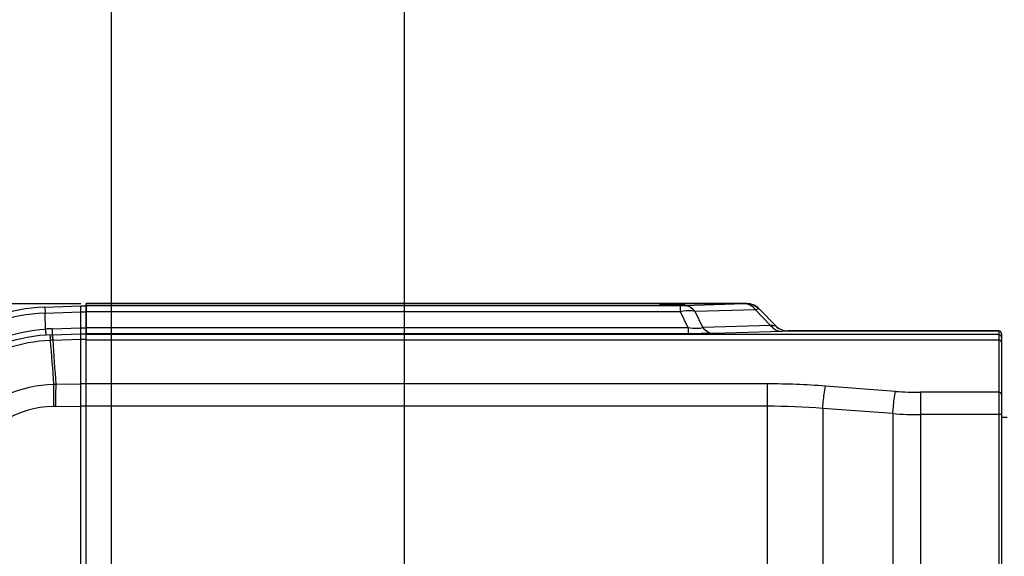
# Model space of a CAD drawing. Header units: millimetres. Extents: x 0 to 4205, y 0 to 2970.
# Tile 74 of 85: x 2251 to 2427, y 2411 to 2507. Entities that reach past the tile are written whole.
import ezdxf

# ---------------------------------------------------------------- set-up
doc = ezdxf.new("R2010")
doc.units = ezdxf.units.MM
doc.header["$LTSCALE"] = 231.275
doc.layers.get('0').update_dxf_attribs({"linetype": 'CONTINUOUS'})
for name, color, linetype in [('204101000011_DXF_DIMENSION', 7, 'CONTINUOUS'), ('304102000054DXF_CONTINUOUS_LINE', 7, 'CONTINUOUS'), ('304102000083DXF_CONTINUOUS_LINE', 7, 'CONTINUOUS'), ('304106000051DXF_CONTINUOUS_LINE', 7, 'CONTINUOUS'), ('304302000061DXF_CONTINUOUS_LINE', 7, 'CONTINUOUS')]:
    doc.layers.add(name, color=color, linetype=linetype)
doc.styles.get("Standard").update_dxf_attribs({"font": 'txt', "width": 0.7})
doc.dimstyles.new('DIMSTYLE_1', dxfattribs={"dimtxt": 35, "dimasz": 25, "dimexe": 4, "dimexo": 0.2, "dimgap": 1.75, "dimtad": 1, "dimdsep": 46, "dimtxsty": 'Standard', "dimblk": '_FILLED', "dimblk1": '_FILLED', "dimblk2": '_FILLED', "dimcen": 0.09, "dimclrt": 5, "dimazin": 2, "dimtp": 0.01, "dimtm": 0.01, "dimtfac": 1, "dimtofl": 0, "dimtmove": 0, "dimatfit": 3, "dimldrblk": '_FILLED', "dimfxl": 0, "dimtolj": 1, "dimarcsym": 0})
doc.dimstyles.new('DIMSTYLE_2', dxfattribs={"dimtxt": 35, "dimasz": 25, "dimexe": 4, "dimexo": 0.2, "dimgap": 1.75, "dimtad": 1, "dimdec": 1, "dimdsep": 46, "dimtxsty": 'Standard', "dimblk": '_FILLED', "dimblk1": '_FILLED', "dimblk2": '_FILLED', "dimcen": 0.09, "dimclrt": 5, "dimazin": 2, "dimtp": 0.01, "dimtm": 0.01, "dimtfac": 1, "dimtdec": 1, "dimtofl": 0, "dimtmove": 0, "dimatfit": 3, "dimldrblk": '_FILLED', "dimfxl": 0, "dimtolj": 1, "dimarcsym": 0})
doc.dimstyles.new('DIMSTYLE_3', dxfattribs={"dimtxt": 35, "dimasz": 25, "dimexe": 4, "dimexo": 0.2, "dimgap": 1.75, "dimtad": 0, "dimtih": 1, "dimtoh": 1, "dimdec": 1, "dimdsep": 46, "dimtxsty": 'Standard', "dimblk": '_FILLED', "dimblk1": '_FILLED', "dimblk2": '_FILLED', "dimcen": 0.09, "dimclrt": 5, "dimazin": 2, "dimtp": 0.01, "dimtm": 0.01, "dimtfac": 1, "dimtdec": 1, "dimtofl": 0, "dimtmove": 0, "dimatfit": 3, "dimldrblk": '_FILLED', "dimfxl": 0, "dimtolj": 1, "dimarcsym": 0})
doc.dimstyles.new('DIMSTYLE_7', dxfattribs={"dimtxt": 35, "dimasz": 25, "dimexe": 4, "dimexo": 0.2, "dimgap": 1.75, "dimtad": 0, "dimtih": 1, "dimtoh": 1, "dimdsep": 46, "dimtxsty": 'Standard', "dimblk": '_FILLED', "dimblk1": '_FILLED', "dimblk2": '_FILLED', "dimcen": 0.09, "dimclrt": 5, "dimazin": 2, "dimtp": 0.01, "dimtm": 0.01, "dimtfac": 1, "dimtofl": 0, "dimtmove": 0, "dimatfit": 3, "dimldrblk": '_FILLED', "dimfxl": 0, "dimtolj": 1, "dimarcsym": 0})

# ---------------------------------------------------------------- blocks, each defined once
blk = doc.blocks.new('*D13')
at = {"layer": '204101000011_DXF_DIMENSION', "color": 2, "linetype": 'Continuous'}
blk.add_line((2320.59, 2709.75), (3116.45, 2709.75), dxfattribs=at)
blk = doc.blocks.new('_FILLED')
at = {"color": 0, "linetype": 'ByBlock'}
blk.add_solid([(0, 0), (-1, 0.17), (-1, -0.17)], dxfattribs=at)
blk = doc.blocks.new('*D15')
at = {"layer": '204101000011_DXF_DIMENSION', "color": 2, "linetype": 'Continuous'}
for p, q in [((2319.59, 2367.65), (2319.59, 2763.03)), ((2674.59, 2441.21), (2674.59, 2763.03)), ((2319.59, 2743.03), (2497.09, 2743.03)), ((2674.59, 2743.03), (2497.09, 2743.03))]:
    blk.add_line(p, q, dxfattribs=at)
at = {"layer": '204101000011_DXF_DIMENSION', "color": 2, "linetype": 'Continuous', "xscale": 25, "yscale": 25, "zscale": 25, "rotation": 180}
blk.add_blockref('_FILLED', (2319.59, 2743.03), dxfattribs=at)
at = {"layer": '204101000011_DXF_DIMENSION', "color": 2, "linetype": 'Continuous', "xscale": 25, "yscale": 25, "zscale": 25}
blk.add_blockref('_FILLED', (2674.59, 2743.03), dxfattribs=at)
blk = doc.blocks.new('*D18')
at = {"layer": '204101000011_DXF_DIMENSION', "color": 2, "linetype": 'Continuous'}
for p, q in [((1605.81, 2398.65), (1605.81, 2496.13)), ((1605.81, 2496.13), (1605.81, 2375.15)), ((2274.88, 2398.65), (1585.81, 2398.65)), ((1605.81, 2311.65), (1605.81, 2375.15)), ((2318.59, 2351.65), (1585.81, 2351.65)), ((1605.81, 2351.65), (1605.81, 2311.65))]:
    blk.add_line(p, q, dxfattribs=at)
at = {"layer": '204101000011_DXF_DIMENSION', "color": 2, "linetype": 'Continuous', "xscale": 25, "yscale": 25, "zscale": 25}
for p, rotation in [((1605.81, 2398.65), 270), ((1605.81, 2351.65), 90)]:
    blk.add_blockref('_FILLED', p, dxfattribs=dict(at, rotation=rotation))
blk = doc.blocks.new('*D19')
at = {"layer": '204101000011_DXF_DIMENSION', "color": 2, "linetype": 'Continuous'}
for p, q in [((1705.31, 2427.6), (1705.31, 2605.55)), ((2261.59, 2456.54), (1685.31, 2456.54)), ((1705.31, 2456.54), (1705.31, 2427.6)), ((1705.31, 2398.65), (1705.31, 2427.6)), ((2274.88, 2398.65), (1685.31, 2398.65))]:
    blk.add_line(p, q, dxfattribs=at)
at = {"layer": '204101000011_DXF_DIMENSION', "color": 2, "linetype": 'Continuous', "xscale": 25, "yscale": 25, "zscale": 25}
for p, rotation in [((1705.31, 2456.54), 90), ((1705.31, 2398.65), 270)]:
    blk.add_blockref('_FILLED', p, dxfattribs=dict(at, rotation=rotation))
blk = doc.blocks.new('*D32')
at = {"layer": '204101000011_DXF_DIMENSION', "color": 2, "linetype": 'Continuous'}
blk.add_line((2319.59, 2367.65), (2319.59, 2802.45), dxfattribs=at)
blk = doc.blocks.new('*D33')
at = {"layer": '204101000011_DXF_DIMENSION', "color": 2, "linetype": 'Continuous'}
blk.add_line((2267.09, 1875.32), (2267.09, 2802.45), dxfattribs=at)
blk = doc.blocks.new('*D34')
at = {"layer": '204101000011_DXF_DIMENSION', "color": 2, "linetype": 'Continuous'}
blk.add_line((2544.88, 2012.65), (2544.88, 2802.45), dxfattribs=at)
blk = doc.blocks.new('*D35')
at = {"layer": '204101000011_DXF_DIMENSION', "color": 2, "linetype": 'Continuous'}
blk.add_line((2142.71, 2412.24), (2142.71, 2802.45), dxfattribs=at)
blk = doc.blocks.new('*D36')
at = {"layer": '204101000011_DXF_DIMENSION', "color": 2, "linetype": 'Continuous'}
blk.add_line((1882.61, 2012.65), (1882.61, 2802.45), dxfattribs=at)
blk = doc.blocks.new('*D37')
at = {"layer": '204101000011_DXF_DIMENSION', "color": 2, "linetype": 'Continuous'}
blk.add_line((1639.38, 2169.69), (1639.38, 2802.45), dxfattribs=at)

msp = doc.modelspace()

# ---------------------------------------------------------------- linework, layer by layer
at = {"color": 2, "linetype": 'Continuous'}
msp.add_arc((2319.591, 2011.655), 698.098, 323.000331, 167.000331, dxfattribs=at)
at = {"layer": '304102000054DXF_CONTINUOUS_LINE', "color": 7, "linetype": 'Continuous'}
for p, q in [((2262.591, 2451.221), (2262.591, 2456.547)), ((2381.02, 2456.547), (2262.591, 2456.547)), ((2383.175, 2455.635), (2386.154, 2452.56)), ((2426.091, 2451.647), (2388.309, 2451.647)), ((2426.591, 2451.147), (2426.591, 2339.912)), ((2262.591, 2339.082), (2262.591, 2450.533))]:
    msp.add_line(p, q, dxfattribs=at)
at = {"layer": '304102000054DXF_CONTINUOUS_LINE', "color": 9, "linetype": 'Continuous'}
for p, q in [((2380.933, 2456.54), (2262.591, 2456.54)), ((2369.051, 2456.177), (2262.591, 2456.177)), ((2369.051, 2455.106), (2369.051, 2456.177)), ((2380.515, 2456.52), (2369.711, 2456.184)), ((2381.02, 2456.547), (2380.933, 2456.54)), ((2369.051, 2455.106), (2262.591, 2455.106)), ((2370.445, 2452.228), (2369.051, 2455.106)), ((2382.505, 2455.449), (2371.701, 2455.113)), ((2373.076, 2452.275), (2371.701, 2455.113)), ((2382.505, 2455.449), (2385.214, 2452.653)), ((2383.175, 2455.635), (2383.058, 2455.599)), ((2385.214, 2452.653), (2373.076, 2452.275)), ((2386.155, 2452.56), (2386.116, 2452.559)), ((2370.445, 2452.228), (2262.591, 2452.228)), ((2370.445, 2451.157), (2262.591, 2451.157)), ((2426.091, 2450.998), (2262.591, 2450.998)), ((2370.445, 2452.228), (2370.445, 2451.157)), ((2387.204, 2451.582), (2375.066, 2451.204)), ((2388.309, 2451.647), (2388.263, 2451.64)), ((2426.091, 2451.64), (2388.263, 2451.64)), ((2426.091, 2451.647), (2426.091, 2339.411)), ((2426.091, 2449.999), (2262.591, 2449.999)), ((2384.603, 2442.155), (2262.591, 2442.155)), ((2384.603, 2442.155), (2384.603, 2390.015)), ((2407.607, 2440.822), (2395.051, 2441.764)), ((2412.085, 2440.655), (2412.085, 2357.555)), ((2426.091, 2440.655), (2412.085, 2440.655)), ((2384.603, 2438.155), (2262.591, 2438.155)), ((2394.554, 2437.764), (2394.554, 2390.019)), ((2407.109, 2436.822), (2394.554, 2437.764)), ((2407.109, 2436.822), (2407.109, 2358.976)), ((2426.591, 2436.655), (2412.085, 2436.655))]:
    msp.add_line(p, q, dxfattribs=at)
at = {"layer": '304102000054DXF_CONTINUOUS_LINE', "color": 7, "linetype": 'Continuous'}
msp.add_lwpolyline([(2383.175, 2455.635), (2382.94, 2455.853), (2382.293, 2456.264), (2381.571, 2456.496), (2381.02, 2456.547)], dxfattribs=at)
for centre, radius, start, end in [((2388.309, 2454.647), 3, 224.09531, 269.99995), ((2426.091, 2451.147), 0.5, 0, 90)]:
    msp.add_arc(centre, radius, start, end, dxfattribs=at)
at = {"layer": '304102000054DXF_CONTINUOUS_LINE', "color": 9, "linetype": 'Continuous'}
for centre, radius, start, end in [((2426.091, 2451.14), 0.5, 0.00436, 90.00436), ((2384.607, 2302.405), 139.75, 85.714, 90.0015), ((2412.083, 2500.548), 59.893, 265.71402, 270.00148), ((2384.606, 2311.355), 126.8, 85.50031, 90.00118), ((2412.082, 2510.556), 73.901, 266.14167, 270.00194)]:
    msp.add_arc(centre, radius, start, end, dxfattribs=at)
at = {"layer": '304102000054DXF_CONTINUOUS_LINE', "color": 7, "linetype": 'Continuous'}
msp.add_ellipse((2367.591, 2456.337), major_axis=(2.282, 0), ratio=0.0174577, dxfattribs=at)
at = {"layer": '304102000054DXF_CONTINUOUS_LINE', "color": 9, "linetype": 'Continuous'}
for points, knots in [([(2369.711, 2456.184), (2369.671, 2456.183), (2369.451, 2456.178), (2369.231, 2456.177), (2369.051, 2456.177)], [0, 0, 0, 0, 0.1796831, 1, 1, 1, 1]), ([(2371.701, 2455.113), (2371.465, 2455.432), (2370.871, 2455.971), (2370.088, 2456.18), (2369.711, 2456.184)], [0, 0, 0, 0, 0.5123721, 1, 1, 1, 1]), ([(2380.933, 2456.54), (2380.909, 2456.538), (2380.77, 2456.529), (2380.63, 2456.524), (2380.515, 2456.52)], [0, 0, 0, 0, 0.1748875, 1, 1, 1, 1]), ([(2382.505, 2455.449), (2382.269, 2455.768), (2381.675, 2456.307), (2380.893, 2456.517), (2380.515, 2456.52)], [0, 0, 0, 0, 0.5123581, 1, 1, 1, 1]), ([(2383.058, 2455.599), (2382.922, 2455.746), (2382.332, 2456.27), (2381.52, 2456.537), (2380.933, 2456.54)], [0, 0, 0, 0, 0.2540836, 1, 1, 1, 1]), ([(2371.701, 2455.113), (2371.523, 2455.168), (2370.647, 2455.343), (2369.739, 2455.247), (2369.051, 2455.106)], [0, 0, 0, 0, 0.2099392, 1, 1, 1, 1]), ([(2383.058, 2455.599), (2383.027, 2455.59), (2382.843, 2455.537), (2382.658, 2455.489), (2382.505, 2455.449)], [0, 0, 0, 0, 0.1744093, 1, 1, 1, 1]), ([(2386.116, 2452.559), (2386.077, 2452.558), (2385.775, 2452.581), (2385.476, 2452.62), (2385.214, 2452.653)], [0, 0, 0, 0, 0.1275937, 1, 1, 1, 1]), ([(2385.214, 2452.653), (2385.45, 2452.334), (2386.045, 2451.795), (2386.827, 2451.586), (2387.204, 2451.582)], [0, 0, 0, 0, 0.5123581, 1, 1, 1, 1]), ([(2373.076, 2452.275), (2372.774, 2452.112), (2371.848, 2452.04), (2370.979, 2452.136), (2370.445, 2452.228)], [0, 0, 0, 0, 0.3879278, 1, 1, 1, 1]), ([(2375.066, 2451.204), (2374.789, 2451.195), (2373.249, 2451.162), (2371.709, 2451.157), (2370.445, 2451.157)], [0, 0, 0, 0, 0.1797734, 1, 1, 1, 1]), ([(2373.076, 2452.275), (2373.312, 2451.956), (2373.906, 2451.417), (2374.688, 2451.208), (2375.066, 2451.204)], [0, 0, 0, 0, 0.5123566, 1, 1, 1, 1]), ([(2388.263, 2451.64), (2388.218, 2451.632), (2387.866, 2451.602), (2387.513, 2451.592), (2387.204, 2451.582)], [0, 0, 0, 0, 0.1271952, 1, 1, 1, 1]), ([(2426.591, 2449.599), (2426.591, 2449.705), (2426.457, 2449.935), (2426.215, 2449.999), (2426.091, 2449.999)], [0, 0, 0, 0, 0.4609588, 1, 1, 1, 1]), ([(2394.554, 2437.764), (2394.582, 2438.147), (2394.699, 2439.486), (2394.855, 2440.825), (2395.051, 2441.764)], [0, 0, 0, 0, 0.286171, 1, 1, 1, 1]), ([(2407.109, 2436.822), (2407.138, 2437.206), (2407.255, 2438.544), (2407.411, 2439.883), (2407.607, 2440.822)], [0, 0, 0, 0, 0.286171, 1, 1, 1, 1]), ([(2426.591, 2440.255), (2426.591, 2440.361), (2426.457, 2440.591), (2426.215, 2440.655), (2426.091, 2440.655)], [0, 0, 0, 0, 0.4609588, 1, 1, 1, 1])]:
    msp.add_open_spline(points, degree=3, knots=knots, dxfattribs=at)
for points in [[(2386.116, 2452.559), (2386.655, 2451.997), (2387.484, 2451.641), (2388.263, 2451.64)], [(2426.553, 2450.689), (2426.482, 2450.86), (2426.276, 2450.998), (2426.091, 2450.998)], [(2426.591, 2450.498), (2426.591, 2450.563), (2426.578, 2450.629), (2426.553, 2450.689)]]:
    msp.add_open_spline(points, degree=3, dxfattribs=at)
at = {"layer": '304102000083DXF_CONTINUOUS_LINE', "color": 7, "linetype": 'Continuous'}
for p, q in [((2255.161, 2455.93), (2261.591, 2456.155)), ((2261.591, 2329.148), (2261.591, 2456.155)), ((2256.492, 2450.977), (2261.591, 2451.155))]:
    msp.add_line(p, q, dxfattribs=at)
at = {"layer": '304102000083DXF_CONTINUOUS_LINE', "color": 9, "linetype": 'Continuous'}
for p, q in [((2255.161, 2455.93), (2255.198, 2454.859)), ((2255.198, 2454.859), (2261.591, 2455.082)), ((2255.298, 2451.987), (2255.198, 2454.859)), ((2256.454, 2452.048), (2261.591, 2452.227)), ((2256.454, 2452.048), (2256.496, 2450.862)), ((2256.496, 2450.862), (2256.526, 2449.977)), ((2256.525, 2450.978), (2256.53, 2450.863)), ((2256.53, 2450.863), (2256.563, 2449.979)), ((2256.526, 2449.977), (2256.563, 2449.979)), ((2256.563, 2449.979), (2261.591, 2450.155)), ((2256.733, 2442.108), (2257.124, 2442.112)), ((2257.124, 2442.112), (2261.591, 2442.15)), ((2257.088, 2438.116), (2261.591, 2438.155))]:
    msp.add_line(p, q, dxfattribs=at)
at = {"layer": '304102000083DXF_CONTINUOUS_LINE', "color": 7, "linetype": 'Continuous'}
for centre, end in [((2256.208, 2425.948), 163), ((2257.539, 2420.995), 160.00004)]:
    msp.add_arc(centre, 30, 92, end, dxfattribs=at)
at = {"layer": '304102000083DXF_CONTINUOUS_LINE', "color": 9, "linetype": 'Continuous'}
for centre, radius, start, end in [((2256.208, 2425.948), 28.928, 92, 163), ((2257.606, 2419.067), 33.001, 92.00005, 94.01022), ((2257.546, 2421.214), 28.782, 92.83181, 108.64788), ((2257.688, 2417.756), 32.242, 92.06648, 92.78071), ((2256.879, 2421.2), 16.914, 90.58038, 155.51852), ((2258.363, 2289.025), 149.097, 90.4898, 90.63607)]:
    msp.add_arc(centre, radius, start, end, dxfattribs=at)
for points, knots in [([(2229.371, 2434.153), (2230.53, 2436.628), (2233.524, 2441.3), (2239.688, 2446.877), (2247.108, 2450.655), (2252.559, 2451.788), (2255.298, 2451.987)], [0, 0, 0, 0, 0.2492658, 0.4991693, 0.7495389, 1, 1, 1, 1]), ([(2255.441, 2450.921), (2255.416, 2450.92), (2255.421, 2451.068), (2255.368, 2451.223), (2255.343, 2451.583), (2255.313, 2451.837), (2255.298, 2451.987)], [0, 0, 0, 0, 0.0685105, 0.2643763, 0.5800563, 1, 1, 1, 1]), ([(2256.068, 2450.959), (2256.074, 2450.959), (2256.064, 2450.924), (2256.078, 2450.889), (2256.077, 2450.802), (2256.09, 2450.637), (2256.103, 2450.349), (2256.117, 2450.103), (2256.124, 2449.96)], [0, 0, 0, 0, 0.0162252, 0.0646236, 0.1449023, 0.2565919, 0.5712409, 1, 1, 1, 1]), ([(2256.733, 2442.108), (2256.723, 2441.843), (2256.692, 2440.511), (2256.696, 2439.179), (2256.708, 2438.113)], [0, 0, 0, 0, 0.1992879, 1, 1, 1, 1]), ([(2257.124, 2442.112), (2257.114, 2441.847), (2257.079, 2440.515), (2257.079, 2439.183), (2257.088, 2438.116)], [0, 0, 0, 0, 0.1992974, 1, 1, 1, 1])]:
    msp.add_open_spline(points, degree=3, knots=knots, dxfattribs=at)
for points in [[(2256.124, 2449.96), (2256.327, 2447.343), (2256.53, 2444.725), (2256.733, 2442.108)], [(2256.563, 2449.979), (2256.75, 2447.356), (2256.937, 2444.734), (2257.124, 2442.112)], [(2248.241, 2440.16), (2250.878, 2441.376), (2253.829, 2442.059), (2256.733, 2442.108)]]:
    msp.add_open_spline(points, degree=3, dxfattribs=at)
at = {"layer": '304106000051DXF_CONTINUOUS_LINE', "color": 7, "linetype": 'Continuous'}
for p, q in [((2261.591, 2329.148), (2261.591, 2456.155)), ((2261.591, 2456.155), (2262.591, 2456.155)), ((2262.591, 2456.155), (2262.591, 2451.221)), ((2261.591, 2451.155), (2262.591, 2451.155)), ((2262.591, 2339.082), (2262.591, 2451.155))]:
    msp.add_line(p, q, dxfattribs=at)
at = {"layer": '304106000051DXF_CONTINUOUS_LINE', "color": 9, "linetype": 'Continuous'}
for p, q in [((2261.591, 2455.083), (2262.591, 2455.083)), ((2261.591, 2452.226), (2262.591, 2452.226)), ((2261.591, 2450.155), (2262.591, 2450.155)), ((2262.591, 2442.155), (2261.591, 2442.155)), ((2262.591, 2438.155), (2261.591, 2438.155))]:
    msp.add_line(p, q, dxfattribs=at)
at = {"layer": '304302000061DXF_CONTINUOUS_LINE', "color": 7, "linetype": 'Continuous'}
msp.add_line((2427.591, 2436.155), (2426.591, 2436.155), dxfattribs=at)

# ---------------------------------------------------------------- dimensions: what is measured, and where the dimension line sits
at = {"layer": '204101000011_DXF_DIMENSION', "color": 2, "linetype": 'Continuous'}
for feature_location, offset, dtype, origin, dimstyle, override, picture, middle in [((1639.384, 2169.689), (0, 632.761), 1, (2267.091, 2168.689), 'DIMSTYLE_3', {"dimgap": 8.749886, "dimtad": 1, "dimtih": 0, "dimtoh": 0}, '*D37', (1630.634, 2819.949)), ((1882.605, 2012.655), (0, 789.795), 1, (2267.091, 2011.655), 'DIMSTYLE_3', {"dimgap": 8.749886, "dimtad": 1, "dimtih": 0, "dimtoh": 0}, '*D36', (1873.855, 2819.949)), ((2142.707, 2412.24), (0, 390.209), 1, (2267.091, 2411.24), 'DIMSTYLE_3', {"dimgap": 8.749886, "dimtad": 1, "dimtih": 0, "dimtoh": 0}, '*D35', (2133.957, 2819.949)), ((2267.090806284, 1875.316663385), (0, 927.132614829), 1, (2267.090806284, 1874.316663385), 'DIMSTYLE_7', {"dimgap": 8.749886, "dimtad": 1, "dimtih": 0, "dimtoh": 0}, '*D33', (2258.340806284, 2819.949278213)), ((2319.591, 2367.655), (0, 434.794), 1, (2267.091, 1874.317), 'DIMSTYLE_7', {"dimgap": 8.749886, "dimtad": 1, "dimtih": 0, "dimtoh": 0}, '*D32', (2310.841, 2819.949)), ((2544.881, 2012.655), (0, 789.795), 1, (2267.091, 2011.655), 'DIMSTYLE_3', {"dimgap": 8.749886, "dimtad": 1, "dimtih": 0, "dimtoh": 0}, '*D34', (2536.131, 2819.949)), ((2320.591, 2709.752), (795.855, 0), 0, (2319.591, 1632.655), 'DIMSTYLE_3', {"dimgap": 8.750089, "dimtad": 1, "dimtih": 0, "dimtoh": 0}, '*D13', (3133.945, 2718.502))]:
    dim = msp.add_ordinate_dim(feature_location=feature_location, offset=offset, dtype=dtype, origin=origin, dimstyle=dimstyle, override=override, dxfattribs=at)
    dim.commit()
    dim.dimension.update_dxf_attribs({"geometry": picture, "text_midpoint": middle})
dim = msp.add_linear_dim(base=(2674.591, 2743.029), p1=(2319.591, 2367.455), p2=(2674.591, 2441.013), dimstyle='DIMSTYLE_1', dxfattribs=at)
dim.commit()
dim.dimension.update_dxf_attribs({"geometry": '*D15', "text_midpoint": (2460.341, 2743.029), "dimtype": 160})
for base, p2, angle, dimstyle, picture, middle in [((1705.309, 2456.54), (2261.791, 2456.54), 90, 'DIMSTYLE_2', '*D19', (1705.309, 2507.554)), ((1605.81, 2351.655), (2318.791, 2351.655), 270, 'DIMSTYLE_1', '*D18', (1605.81, 2447.133))]:
    dim = msp.add_linear_dim(base=base, p1=(2275.079, 2398.655), p2=p2, angle=angle, dimstyle=dimstyle, dxfattribs=at)
    dim.commit()
    dim.dimension.update_dxf_attribs({"geometry": picture, "text_midpoint": middle, "dimtype": 160})

doc.saveas('drawing.dxf')
